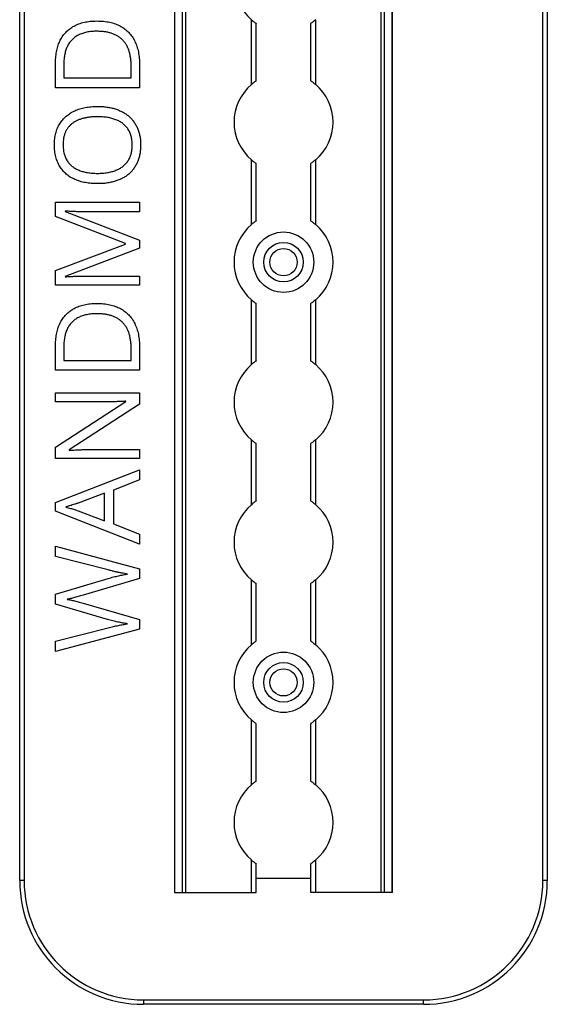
# Model space of a CAD drawing. Header units: millimetres. Extents: x -138 to 5612, y -1401 to 2631.
# Tile 19 of 120: x -138 to -32, y 542 to 741. Entities that reach past the tile are written whole.
import ezdxf

# ---------------------------------------------------------------- set-up
doc = ezdxf.new("R2010")
doc.units = ezdxf.units.MM

msp = doc.modelspace()

# ---------------------------------------------------------------- linework, layer by layer
at = {"color": 7, "linetype": 'Continuous', "lineweight": 25}
for p, q in [((-138.14, 567.5), (-138.14, 1075.06)), ((-137.24, 1075.06), (-137.24, 567.5)), ((-106.84, 1074.51), (-106.84, 565.11)), ((-106.81, 565.11), (-106.81, 1074.51)), ((-105.28, 565.11), (-105.28, 1074.51)), ((-104.57, 565.11), (-104.57, 1074.51)), ((-65.12, 565.11), (-65.12, 1074.51)), ((-64.41, 565.11), (-64.41, 1074.51)), ((-62.87, 565.11), (-62.87, 1074.51)), ((-62.84, 565.11), (-62.84, 1074.51)), ((-32.44, 567.5), (-32.44, 1075.06)), ((-31.54, 1075.06), (-31.54, 567.5)), ((-91.34, 728.36), (-91.34, 741.46)), ((-90.34, 729.11), (-90.34, 740.71)), ((-79.34, 729.11), (-79.34, 740.71)), ((-78.34, 728.36), (-78.34, 741.46)), ((-130.9, 727.71), (-130.9, 732.83)), ((-129.21, 732.53), (-129.21, 729.68)), ((-113.93, 732.32), (-113.93, 727.71)), ((-115.63, 729.68), (-115.63, 732.09)), ((-129.21, 729.68), (-115.63, 729.68)), ((-113.93, 727.71), (-130.9, 727.71)), ((-91.34, 700.06), (-91.34, 713.16)), ((-90.34, 700.81), (-90.34, 712.41)), ((-79.34, 700.81), (-79.34, 712.41)), ((-78.34, 700.06), (-78.34, 713.16)), ((-130.9, 704.58), (-113.93, 704.58)), ((-130.9, 701.67), (-130.9, 704.58)), ((-113.93, 704.58), (-113.93, 702.63)), ((-128.93, 702.78), (-128.93, 702.69)), ((-128.93, 702.69), (-113.93, 696.91)), ((-113.93, 702.63), (-124.79, 702.63)), ((-116.79, 696.21), (-130.9, 701.67)), ((-113.93, 696.91), (-113.93, 695.29)), ((-130.9, 690.75), (-116.79, 696.13)), ((-113.93, 695.29), (-128.95, 689.59)), ((-116.79, 696.13), (-116.79, 696.21)), ((-130.9, 687.82), (-130.9, 690.75)), ((-128.95, 689.59), (-128.95, 689.5)), ((-124.66, 689.66), (-113.93, 689.66)), ((-113.93, 689.66), (-113.93, 687.82)), ((-113.93, 687.82), (-130.9, 687.82)), ((-91.34, 671.76), (-91.34, 684.86)), ((-78.34, 671.76), (-78.34, 684.86)), ((-90.34, 672.51), (-90.34, 684.11)), ((-79.34, 672.51), (-79.34, 684.11)), ((-130.9, 670.63), (-130.9, 675.76)), ((-129.21, 675.46), (-129.21, 672.61)), ((-115.63, 672.61), (-115.63, 675.01)), ((-113.93, 675.25), (-113.93, 670.63)), ((-129.21, 672.61), (-115.63, 672.61)), ((-113.93, 670.63), (-130.9, 670.63)), ((-130.9, 666.07), (-113.93, 666.07)), ((-130.9, 664.21), (-130.9, 666.07)), ((-113.93, 666.07), (-113.93, 663.79)), ((-130.9, 655.05), (-116.69, 664.28)), ((-121.07, 664.21), (-130.9, 664.21)), ((-113.93, 663.79), (-128.18, 654.53)), ((-116.69, 664.28), (-116.69, 664.36)), ((-130.9, 652.79), (-130.9, 655.05)), ((-123.68, 654.62), (-113.93, 654.62)), ((-113.93, 654.62), (-113.93, 652.79)), ((-91.34, 643.46), (-91.34, 656.56)), ((-90.34, 644.21), (-90.34, 655.81)), ((-79.34, 644.21), (-79.34, 655.81)), ((-78.34, 643.46), (-78.34, 656.56)), ((-113.93, 652.79), (-130.9, 652.79)), ((-128.18, 654.53), (-128.18, 654.43)), ((-130.9, 643.9), (-113.93, 650.5)), ((-113.93, 650.5), (-113.93, 648.46)), ((-113.93, 648.46), (-119.22, 646.36)), ((-120.98, 645.77), (-126.35, 643.78)), ((-120.98, 640.22), (-120.98, 645.77)), ((-119.22, 646.36), (-119.22, 639.56)), ((-130.9, 642.13), (-130.9, 643.9)), ((-113.93, 635.48), (-130.9, 642.13)), ((-126.35, 642.24), (-120.98, 640.22)), ((-119.22, 639.56), (-113.93, 637.48)), ((-113.93, 637.48), (-113.93, 635.48)), ((-130.9, 635.07), (-113.93, 630.52)), ((-130.9, 633), (-130.9, 635.07)), ((-120.27, 630.27), (-130.9, 633)), ((-113.93, 630.52), (-113.93, 628.53)), ((-130.9, 625.36), (-120.29, 628.55)), ((-113.93, 628.53), (-125.35, 625.16)), ((-91.34, 615.16), (-91.34, 628.26)), ((-90.34, 615.91), (-90.34, 627.51)), ((-79.34, 615.91), (-79.34, 627.51)), ((-78.34, 615.16), (-78.34, 628.26)), ((-130.9, 623.33), (-130.9, 625.36)), ((-120.37, 620.27), (-130.9, 623.33)), ((-125.34, 623.56), (-113.93, 620.29)), ((-113.93, 620.29), (-113.93, 618.3)), ((-130.9, 615.85), (-120.26, 618.58)), ((-113.93, 618.3), (-130.9, 613.79)), ((-130.9, 613.79), (-130.9, 615.85)), ((-91.34, 586.86), (-91.34, 599.96)), ((-90.34, 587.61), (-90.34, 599.21)), ((-79.34, 587.61), (-79.34, 599.21)), ((-78.34, 586.86), (-78.34, 599.96)), ((-91.34, 565.11), (-91.34, 571.66)), ((-78.34, 565.11), (-78.34, 571.66)), ((-90.34, 565.11), (-90.34, 570.91)), ((-79.34, 565.11), (-79.34, 570.91)), ((-137.24, 567.5), (-138.14, 567.5)), ((-90.34, 568), (-79.34, 568)), ((-31.54, 567.5), (-32.44, 567.5)), ((-106.84, 565.11), (-90.34, 565.11)), ((-62.84, 565.11), (-79.34, 565.11)), ((-113.14, 543.4), (-113.14, 542.5)), ((-113.14, 543.4), (-56.54, 543.4)), ((-56.54, 542.5), (-56.54, 543.4)), ((-56.54, 542.5), (-113.14, 542.5))]:
    msp.add_line(p, q, dxfattribs=at)
for centre, radius in [((-84.84, 692.46), 6.1), ((-84.84, 692.46), 4), ((-84.84, 692.46), 2.75), ((-84.84, 607.56), 6.1), ((-84.84, 607.56), 4), ((-84.84, 607.56), 2.75)]:
    msp.add_circle(centre, radius, dxfattribs=at)
for centre, radius, start, end in [((-84.84, 749.06), 10, 130.5416, 229.4584), ((-84.84, 720.76), 10, 130.5416, 229.4584), ((-84.84, 720.76), 10, 310.5416, 49.4584), ((-84.84, 692.46), 10, 130.5416, 229.4584), ((-84.84, 692.46), 10, 310.5416, 49.4584), ((-84.84, 664.16), 10, 130.5416, 229.4584), ((-84.84, 664.16), 10, 310.5416, 49.4584), ((-84.84, 635.86), 10, 130.5416, 229.4584), ((-84.84, 635.86), 10, 310.5416, 49.4584), ((-84.84, 607.56), 10, 130.5416, 229.4584), ((-84.84, 607.56), 10, 310.5416, 49.4584), ((-84.84, 579.26), 10, 130.5416, 229.4584), ((-84.84, 579.26), 10, 310.5416, 49.4584), ((-113.14, 567.5), 25, 180, 270), ((-113.14, 567.5), 24.1, 180, 270), ((-56.54, 567.5), 25, 270, 0), ((-56.54, 567.5), 24.1, 270, 0)]:
    msp.add_arc(centre, radius, start, end, dxfattribs=at)
for points, knots in [([(-130.9, 732.83), (-130.9, 733.04), (-130.89, 733.46), (-130.85, 734.08), (-130.77, 734.67), (-130.67, 735.24), (-130.54, 735.79), (-130.38, 736.31), (-130.18, 736.81), (-129.96, 737.3), (-129.71, 737.75), (-129.43, 738.18), (-129.12, 738.58), (-128.79, 738.96), (-128.42, 739.31), (-128.03, 739.63), (-127.6, 739.92), (-127.16, 740.19), (-126.68, 740.43), (-126.17, 740.63), (-125.64, 740.81), (-125.08, 740.95), (-124.49, 741.07), (-123.88, 741.14), (-123.24, 741.19), (-122.8, 741.2), (-122.58, 741.2)], [0, 0, 0, 0, 0.047452, 0.093219, 0.137685, 0.180943, 0.222615, 0.263414, 0.303514, 0.342755, 0.381436, 0.419417, 0.457114, 0.494702, 0.532062, 0.56979, 0.60813, 0.647007, 0.686572, 0.727287, 0.768888, 0.811989, 0.856396, 0.902422, 0.950235, 1, 1, 1, 1]), ([(-122.58, 741.2), (-122.34, 741.2), (-121.88, 741.19), (-121.21, 741.14), (-120.57, 741.06), (-119.95, 740.95), (-119.37, 740.8), (-118.81, 740.62), (-118.29, 740.4), (-117.79, 740.16), (-117.32, 739.88), (-116.89, 739.58), (-116.48, 739.24), (-116.1, 738.88), (-115.76, 738.48), (-115.44, 738.06), (-115.15, 737.61), (-114.89, 737.13), (-114.67, 736.62), (-114.47, 736.08), (-114.3, 735.52), (-114.16, 734.93), (-114.06, 734.32), (-113.99, 733.67), (-113.94, 733.01), (-113.93, 732.55), (-113.93, 732.32)], [0, 0, 0, 0, 0.0496734, 0.0972633, 0.1429156, 0.1872228, 0.2296723, 0.270857, 0.3108171, 0.3498994, 0.3880984, 0.4258488, 0.4630322, 0.4998738, 0.5367877, 0.5741777, 0.611928, 0.6505896, 0.6900363, 0.7302374, 0.7716696, 0.8141818, 0.8581224, 0.903715, 0.9510621, 1, 1, 1, 1]), ([(-91.34, 741.46), (-91.23, 741.36), (-91.12, 741.27), (-90.89, 741.1), (-90.78, 741.01), (-90.59, 740.87), (-90.5, 740.81), (-90.38, 740.73), (-90.34, 740.71), (-90.34, 740.71)], [0, 0, 0, 0, 0.25, 0.25, 0.5, 0.5, 0.75, 0.75, 1, 1, 1, 1]), ([(-78.34, 741.46), (-78.46, 741.36), (-78.57, 741.27), (-78.8, 741.1), (-78.9, 741.01), (-79.1, 740.87), (-79.19, 740.81), (-79.31, 740.73), (-79.34, 740.71), (-79.34, 740.71)], [0, 0, 0, 0, 0.25, 0.25, 0.5, 0.5, 0.75, 0.75, 1, 1, 1, 1]), ([(-122.51, 739.12), (-122.69, 739.12), (-123.06, 739.12), (-123.59, 739.07), (-124.1, 739.02), (-124.59, 738.94), (-125.05, 738.83), (-125.48, 738.7), (-125.89, 738.54), (-126.28, 738.37), (-126.64, 738.16), (-126.98, 737.94), (-127.29, 737.69), (-127.58, 737.43), (-127.84, 737.13), (-128.09, 736.82), (-128.31, 736.49), (-128.5, 736.13), (-128.66, 735.75), (-128.82, 735.35), (-128.94, 734.93), (-129.04, 734.49), (-129.12, 734.03), (-129.18, 733.55), (-129.21, 733.05), (-129.21, 732.71), (-129.21, 732.53)], [0, 0, 0, 0, 0.051754, 0.101389, 0.148973, 0.194659, 0.23828, 0.280317, 0.320954, 0.360397, 0.398433, 0.435995, 0.47281, 0.509208, 0.545843, 0.582262, 0.619207, 0.656936, 0.6954, 0.734617, 0.775247, 0.816857, 0.860285, 0.905014, 0.951759, 1, 1, 1, 1]), ([(-115.63, 732.09), (-115.63, 732.37), (-115.64, 732.92), (-115.72, 733.72), (-115.86, 734.46), (-116.04, 735.16), (-116.29, 735.79), (-116.58, 736.37), (-116.94, 736.9), (-117.35, 737.37), (-117.81, 737.78), (-118.32, 738.14), (-118.9, 738.44), (-119.52, 738.69), (-120.19, 738.88), (-120.92, 739.02), (-121.69, 739.1), (-122.23, 739.11), (-122.51, 739.12)], [0, 0, 0, 0, 0.075438, 0.146302, 0.213058, 0.276296, 0.336215, 0.393828, 0.449452, 0.504416, 0.559098, 0.614565, 0.671236, 0.730131, 0.792063, 0.85732, 0.926392, 1, 1, 1, 1]), ([(-90.34, 729.11), (-90.34, 729.11), (-90.35, 729.11), (-90.38, 729.08), (-90.41, 729.07), (-90.5, 729.01), (-90.58, 728.95), (-90.78, 728.81), (-90.89, 728.73), (-91.12, 728.55), (-91.23, 728.46), (-91.34, 728.36)], [0, 0, 0, 0, 0.125, 0.125, 0.25, 0.25, 0.5, 0.5, 0.75, 0.75, 1, 1, 1, 1]), ([(-79.34, 729.11), (-79.34, 729.11), (-79.34, 729.11), (-79.3, 729.08), (-79.28, 729.07), (-79.19, 729.01), (-79.1, 728.95), (-78.91, 728.81), (-78.8, 728.73), (-78.57, 728.55), (-78.46, 728.46), (-78.34, 728.36)], [0, 0, 0, 0, 0.125, 0.125, 0.25, 0.25, 0.5, 0.5, 0.75, 0.75, 1, 1, 1, 1]), ([(-131.12, 716.18), (-131.12, 716.39), (-131.11, 716.79), (-131.06, 717.39), (-130.98, 717.96), (-130.86, 718.5), (-130.71, 719.02), (-130.52, 719.52), (-130.3, 719.99), (-130.05, 720.43), (-129.77, 720.85), (-129.46, 721.24), (-129.12, 721.61), (-128.75, 721.95), (-128.36, 722.26), (-127.94, 722.55), (-127.49, 722.82), (-127.02, 723.05), (-126.52, 723.26), (-126, 723.44), (-125.46, 723.6), (-124.89, 723.72), (-124.3, 723.82), (-123.7, 723.88), (-123.07, 723.93), (-122.64, 723.93), (-122.42, 723.93)], [0, 0, 0, 0, 0.046917, 0.091903, 0.135346, 0.177456, 0.218435, 0.258262, 0.297315, 0.335934, 0.374019, 0.411863, 0.449668, 0.487281, 0.525287, 0.56388, 0.602891, 0.642975, 0.683963, 0.725573, 0.768127, 0.811875, 0.856809, 0.902961, 0.950745, 1, 1, 1, 1]), ([(-122.42, 723.93), (-122.1, 723.93), (-121.48, 723.92), (-120.56, 723.82), (-119.69, 723.67), (-118.87, 723.45), (-118.09, 723.17), (-117.37, 722.83), (-116.71, 722.43), (-116.1, 721.96), (-115.56, 721.44), (-115.08, 720.86), (-114.67, 720.21), (-114.32, 719.51), (-114.04, 718.76), (-113.85, 717.94), (-113.73, 717.06), (-113.72, 716.46), (-113.71, 716.15)], [0, 0, 0, 0, 0.072324, 0.141328, 0.207936, 0.272271, 0.334451, 0.39435, 0.452678, 0.50999, 0.56663, 0.623328, 0.680743, 0.739351, 0.799977, 0.863359, 0.929736, 1, 1, 1, 1]), ([(-122.42, 721.85), (-122.69, 721.85), (-123.2, 721.84), (-123.96, 721.77), (-124.66, 721.67), (-125.33, 721.52), (-125.95, 721.33), (-126.52, 721.09), (-127.05, 720.81), (-127.54, 720.49), (-127.97, 720.12), (-128.35, 719.7), (-128.67, 719.23), (-128.93, 718.71), (-129.13, 718.15), (-129.28, 717.53), (-129.36, 716.87), (-129.37, 716.42), (-129.38, 716.18)], [0, 0, 0, 0, 0.0777002, 0.1512807, 0.2209958, 0.2872296, 0.3502952, 0.4107428, 0.4692514, 0.5259533, 0.5812807, 0.6360411, 0.690696, 0.7467865, 0.8050754, 0.8662444, 0.9310161, 1, 1, 1, 1]), ([(-115.42, 716.15), (-115.42, 716.31), (-115.43, 716.62), (-115.47, 717.08), (-115.53, 717.52), (-115.62, 717.94), (-115.75, 718.33), (-115.89, 718.71), (-116.07, 719.06), (-116.27, 719.38), (-116.49, 719.69), (-116.74, 719.97), (-117.01, 720.24), (-117.31, 720.48), (-117.62, 720.71), (-117.96, 720.91), (-118.32, 721.09), (-118.7, 721.25), (-119.11, 721.39), (-119.53, 721.52), (-119.97, 721.62), (-120.42, 721.71), (-120.9, 721.77), (-121.39, 721.82), (-121.9, 721.84), (-122.25, 721.85), (-122.42, 721.85)], [0, 0, 0, 0, 0.04684, 0.091834, 0.13478, 0.176242, 0.216125, 0.255001, 0.292842, 0.330066, 0.366924, 0.403419, 0.440075, 0.476901, 0.514574, 0.55283, 0.591717, 0.63203, 0.673492, 0.715712, 0.75968, 0.80461, 0.851198, 0.898918, 0.948821, 1, 1, 1, 1]), ([(-122.44, 708.33), (-122.65, 708.33), (-123.07, 708.33), (-123.69, 708.38), (-124.29, 708.44), (-124.87, 708.53), (-125.43, 708.65), (-125.97, 708.8), (-126.49, 708.98), (-126.99, 709.18), (-127.46, 709.41), (-127.92, 709.66), (-128.34, 709.95), (-128.73, 710.26), (-129.1, 710.6), (-129.44, 710.97), (-129.75, 711.37), (-130.04, 711.79), (-130.29, 712.24), (-130.51, 712.73), (-130.71, 713.23), (-130.85, 713.77), (-130.98, 714.33), (-131.06, 714.93), (-131.11, 715.54), (-131.12, 715.97), (-131.12, 716.18)], [0, 0, 0, 0, 0.0478769, 0.0945523, 0.1398395, 0.1838645, 0.2267464, 0.268614, 0.309851, 0.3502573, 0.3899483, 0.4286512, 0.466829, 0.5045696, 0.5421109, 0.5796522, 0.6175953, 0.6559873, 0.6949153, 0.7345083, 0.7751171, 0.8170542, 0.8601891, 0.9048661, 0.9515996, 1, 1, 1, 1]), ([(-129.38, 716.18), (-129.37, 716.02), (-129.37, 715.71), (-129.33, 715.24), (-129.27, 714.8), (-129.17, 714.38), (-129.05, 713.99), (-128.91, 713.61), (-128.74, 713.26), (-128.54, 712.93), (-128.32, 712.61), (-128.07, 712.32), (-127.8, 712.06), (-127.51, 711.81), (-127.2, 711.58), (-126.87, 711.37), (-126.51, 711.19), (-126.13, 711.02), (-125.73, 710.88), (-125.32, 710.75), (-124.88, 710.64), (-124.42, 710.56), (-123.95, 710.49), (-123.46, 710.44), (-122.95, 710.41), (-122.6, 710.41), (-122.42, 710.41)], [0, 0, 0, 0, 0.0467965, 0.0917198, 0.1346259, 0.1763754, 0.2165399, 0.255258, 0.2935134, 0.3308174, 0.3677166, 0.4044657, 0.4413225, 0.4780717, 0.5155607, 0.5533862, 0.5922439, 0.6323444, 0.6735651, 0.7158421, 0.7595218, 0.8044103, 0.8506706, 0.8986788, 0.9485351, 1, 1, 1, 1]), ([(-113.71, 716.15), (-113.72, 715.83), (-113.73, 715.21), (-113.85, 714.31), (-114.04, 713.48), (-114.32, 712.71), (-114.67, 712), (-115.08, 711.35), (-115.56, 710.77), (-116.11, 710.25), (-116.72, 709.79), (-117.39, 709.4), (-118.11, 709.07), (-118.89, 708.79), (-119.72, 708.59), (-120.59, 708.43), (-121.5, 708.34), (-122.12, 708.33), (-122.44, 708.33)], [0, 0, 0, 0, 0.071666, 0.139197, 0.203219, 0.264466, 0.323199, 0.38064, 0.437009, 0.493331, 0.550205, 0.608153, 0.667719, 0.729367, 0.793384, 0.859516, 0.928353, 1, 1, 1, 1]), ([(-122.42, 710.41), (-122.25, 710.41), (-121.9, 710.41), (-121.39, 710.44), (-120.9, 710.49), (-120.42, 710.56), (-119.97, 710.64), (-119.53, 710.75), (-119.11, 710.87), (-118.7, 711.02), (-118.32, 711.18), (-117.96, 711.36), (-117.62, 711.57), (-117.31, 711.8), (-117.01, 712.04), (-116.74, 712.31), (-116.5, 712.6), (-116.27, 712.91), (-116.07, 713.24), (-115.89, 713.59), (-115.75, 713.96), (-115.62, 714.36), (-115.53, 714.78), (-115.47, 715.22), (-115.43, 715.67), (-115.42, 715.99), (-115.42, 716.15)], [0, 0, 0, 0, 0.051101, 0.100928, 0.148576, 0.195139, 0.240002, 0.28398, 0.326136, 0.367647, 0.40803, 0.447008, 0.485379, 0.523189, 0.560172, 0.596772, 0.633716, 0.670518, 0.707971, 0.746052, 0.78487, 0.824692, 0.866091, 0.908972, 0.953565, 1, 1, 1, 1]), ([(-91.34, 713.16), (-91.23, 713.06), (-91.12, 712.97), (-90.89, 712.8), (-90.78, 712.71), (-90.59, 712.57), (-90.5, 712.51), (-90.38, 712.43), (-90.34, 712.41), (-90.34, 712.41)], [0, 0, 0, 0, 0.25, 0.25, 0.5, 0.5, 0.75, 0.75, 1, 1, 1, 1]), ([(-78.34, 713.16), (-78.46, 713.06), (-78.57, 712.97), (-78.8, 712.8), (-78.9, 712.71), (-79.1, 712.57), (-79.19, 712.51), (-79.31, 712.43), (-79.34, 712.41), (-79.34, 712.41)], [0, 0, 0, 0, 0.25, 0.25, 0.5, 0.5, 0.75, 0.75, 1, 1, 1, 1]), ([(-124.79, 702.63), (-125.05, 702.63), (-125.55, 702.63), (-126.3, 702.65), (-127.04, 702.68), (-127.73, 702.7), (-128.35, 702.74), (-128.74, 702.77), (-128.93, 702.78)], [0, 0, 0, 0, 0.18235, 0.366387, 0.545523, 0.71471, 0.868184, 1, 1, 1, 1]), ([(-90.34, 700.81), (-90.34, 700.81), (-90.35, 700.81), (-90.38, 700.78), (-90.41, 700.77), (-90.5, 700.71), (-90.58, 700.65), (-90.78, 700.51), (-90.89, 700.43), (-91.12, 700.25), (-91.23, 700.16), (-91.34, 700.06)], [0, 0, 0, 0, 0.125, 0.125, 0.25, 0.25, 0.5, 0.5, 0.75, 0.75, 1, 1, 1, 1]), ([(-79.34, 700.81), (-79.34, 700.81), (-79.34, 700.81), (-79.3, 700.78), (-79.28, 700.77), (-79.19, 700.71), (-79.1, 700.65), (-78.91, 700.51), (-78.8, 700.43), (-78.57, 700.25), (-78.46, 700.16), (-78.34, 700.06)], [0, 0, 0, 0, 0.125, 0.125, 0.25, 0.25, 0.5, 0.5, 0.75, 0.75, 1, 1, 1, 1]), ([(-128.95, 689.5), (-128.77, 689.51), (-128.39, 689.55), (-127.76, 689.58), (-127.05, 689.61), (-126.28, 689.64), (-125.48, 689.65), (-124.93, 689.66), (-124.66, 689.66)], [0, 0, 0, 0, 0.123014, 0.270684, 0.437474, 0.617814, 0.807723, 1, 1, 1, 1]), ([(-91.34, 684.86), (-91.23, 684.76), (-91.12, 684.67), (-90.89, 684.5), (-90.78, 684.41), (-90.59, 684.27), (-90.5, 684.21), (-90.38, 684.13), (-90.34, 684.11), (-90.34, 684.11)], [0, 0, 0, 0, 0.25, 0.25, 0.5, 0.5, 0.75, 0.75, 1, 1, 1, 1]), ([(-78.34, 684.86), (-78.46, 684.76), (-78.57, 684.67), (-78.8, 684.5), (-78.9, 684.41), (-79.1, 684.27), (-79.19, 684.21), (-79.31, 684.13), (-79.34, 684.11), (-79.34, 684.11)], [0, 0, 0, 0, 0.25, 0.25, 0.5, 0.5, 0.75, 0.75, 1, 1, 1, 1]), ([(-130.9, 675.76), (-130.9, 675.97), (-130.89, 676.39), (-130.85, 677), (-130.77, 677.6), (-130.67, 678.17), (-130.54, 678.71), (-130.38, 679.24), (-130.18, 679.74), (-129.96, 680.22), (-129.71, 680.68), (-129.43, 681.1), (-129.12, 681.51), (-128.79, 681.88), (-128.42, 682.23), (-128.03, 682.56), (-127.6, 682.85), (-127.16, 683.12), (-126.68, 683.36), (-126.17, 683.56), (-125.64, 683.74), (-125.08, 683.88), (-124.49, 683.99), (-123.88, 684.07), (-123.24, 684.11), (-122.8, 684.12), (-122.58, 684.12)], [0, 0, 0, 0, 0.047452, 0.093219, 0.137685, 0.180943, 0.222615, 0.263414, 0.303514, 0.342755, 0.381436, 0.419417, 0.457114, 0.494702, 0.532062, 0.56979, 0.60813, 0.647007, 0.686572, 0.727287, 0.768888, 0.811989, 0.856396, 0.902422, 0.950235, 1, 1, 1, 1]), ([(-122.58, 684.12), (-122.34, 684.12), (-121.88, 684.11), (-121.21, 684.07), (-120.57, 683.98), (-119.95, 683.87), (-119.37, 683.72), (-118.81, 683.55), (-118.29, 683.33), (-117.79, 683.09), (-117.32, 682.81), (-116.89, 682.5), (-116.48, 682.17), (-116.1, 681.81), (-115.76, 681.41), (-115.44, 680.99), (-115.15, 680.53), (-114.89, 680.05), (-114.67, 679.54), (-114.47, 679), (-114.3, 678.44), (-114.16, 677.86), (-114.06, 677.24), (-113.99, 676.6), (-113.94, 675.93), (-113.93, 675.48), (-113.93, 675.25)], [0, 0, 0, 0, 0.049673, 0.097263, 0.142916, 0.187223, 0.229672, 0.270857, 0.310817, 0.349899, 0.388098, 0.425849, 0.463032, 0.499874, 0.536788, 0.574178, 0.611928, 0.65059, 0.690036, 0.730237, 0.77167, 0.814182, 0.858122, 0.903715, 0.951062, 1, 1, 1, 1]), ([(-122.51, 682.05), (-122.69, 682.04), (-123.06, 682.04), (-123.59, 682), (-124.1, 681.94), (-124.59, 681.86), (-125.05, 681.76), (-125.48, 681.62), (-125.89, 681.47), (-126.28, 681.29), (-126.64, 681.09), (-126.98, 680.87), (-127.29, 680.62), (-127.58, 680.35), (-127.84, 680.06), (-128.09, 679.75), (-128.31, 679.41), (-128.5, 679.05), (-128.66, 678.67), (-128.82, 678.28), (-128.94, 677.86), (-129.04, 677.42), (-129.12, 676.96), (-129.18, 676.47), (-129.21, 675.97), (-129.21, 675.63), (-129.21, 675.46)], [0, 0, 0, 0, 0.051754, 0.101389, 0.148973, 0.194659, 0.23828, 0.280317, 0.320954, 0.360397, 0.398433, 0.435995, 0.47281, 0.509208, 0.545843, 0.582262, 0.619207, 0.656936, 0.6954, 0.734617, 0.775247, 0.816857, 0.860285, 0.905014, 0.951759, 1, 1, 1, 1]), ([(-115.63, 675.01), (-115.63, 675.3), (-115.64, 675.85), (-115.72, 676.65), (-115.86, 677.39), (-116.04, 678.08), (-116.29, 678.72), (-116.58, 679.3), (-116.94, 679.82), (-117.35, 680.29), (-117.81, 680.71), (-118.32, 681.07), (-118.9, 681.37), (-119.52, 681.62), (-120.19, 681.81), (-120.92, 681.95), (-121.69, 682.03), (-122.23, 682.04), (-122.51, 682.05)], [0, 0, 0, 0, 0.075438, 0.146302, 0.213058, 0.276296, 0.336215, 0.393828, 0.449452, 0.504416, 0.559098, 0.614565, 0.671236, 0.730131, 0.792063, 0.85732, 0.926392, 1, 1, 1, 1]), ([(-90.34, 672.51), (-90.34, 672.51), (-90.35, 672.51), (-90.38, 672.48), (-90.41, 672.47), (-90.5, 672.41), (-90.58, 672.35), (-90.78, 672.21), (-90.89, 672.13), (-91.12, 671.95), (-91.23, 671.86), (-91.34, 671.76)], [0, 0, 0, 0, 0.125, 0.125, 0.25, 0.25, 0.5, 0.5, 0.75, 0.75, 1, 1, 1, 1]), ([(-79.34, 672.51), (-79.34, 672.51), (-79.34, 672.51), (-79.3, 672.48), (-79.28, 672.47), (-79.19, 672.41), (-79.1, 672.35), (-78.91, 672.21), (-78.8, 672.13), (-78.57, 671.95), (-78.46, 671.86), (-78.34, 671.76)], [0, 0, 0, 0, 0.125, 0.125, 0.25, 0.25, 0.5, 0.5, 0.75, 0.75, 1, 1, 1, 1]), ([(-116.69, 664.36), (-116.77, 664.36), (-116.93, 664.35), (-117.2, 664.33), (-117.51, 664.32), (-117.99, 664.3), (-118.64, 664.27), (-119.46, 664.24), (-120.27, 664.21), (-120.81, 664.21), (-121.07, 664.21)], [0, 0, 0, 0, 0.051201, 0.112607, 0.183437, 0.264513, 0.441587, 0.632769, 0.823093, 1, 1, 1, 1]), ([(-128.18, 654.43), (-127.98, 654.45), (-127.55, 654.47), (-126.87, 654.51), (-126.13, 654.56), (-125.33, 654.59), (-124.51, 654.62), (-123.96, 654.62), (-123.68, 654.62)], [0, 0, 0, 0, 0.1346773, 0.2869339, 0.453721, 0.6302745, 0.8136457, 1, 1, 1, 1]), ([(-91.34, 656.56), (-91.23, 656.46), (-91.12, 656.37), (-90.89, 656.2), (-90.78, 656.11), (-90.59, 655.97), (-90.5, 655.91), (-90.38, 655.83), (-90.34, 655.81), (-90.34, 655.81)], [0, 0, 0, 0, 0.25, 0.25, 0.5, 0.5, 0.75, 0.75, 1, 1, 1, 1]), ([(-78.34, 656.56), (-78.46, 656.46), (-78.57, 656.37), (-78.8, 656.2), (-78.9, 656.11), (-79.1, 655.97), (-79.19, 655.91), (-79.31, 655.83), (-79.34, 655.81), (-79.34, 655.81)], [0, 0, 0, 0, 0.25, 0.25, 0.5, 0.5, 0.75, 0.75, 1, 1, 1, 1]), ([(-126.35, 643.78), (-126.39, 643.77), (-126.48, 643.74), (-126.63, 643.69), (-126.82, 643.62), (-127.12, 643.53), (-127.53, 643.4), (-127.94, 643.26), (-128.26, 643.17), (-128.48, 643.09), (-128.68, 643.03), (-128.8, 642.99), (-128.85, 642.97)], [0, 0, 0, 0, 0.048345, 0.109923, 0.185955, 0.275209, 0.469, 0.670653, 0.767775, 0.854545, 0.932648, 1, 1, 1, 1]), ([(-128.85, 642.97), (-128.69, 642.93), (-128.38, 642.85), (-127.91, 642.72), (-127.46, 642.6), (-127.05, 642.46), (-126.68, 642.35), (-126.45, 642.27), (-126.35, 642.24)], [0, 0, 0, 0, 0.188916, 0.376296, 0.557333, 0.724487, 0.873715, 1, 1, 1, 1]), ([(-90.34, 644.21), (-90.34, 644.21), (-90.35, 644.21), (-90.38, 644.18), (-90.41, 644.17), (-90.5, 644.11), (-90.58, 644.05), (-90.78, 643.91), (-90.89, 643.83), (-91.12, 643.65), (-91.23, 643.56), (-91.34, 643.46)], [0, 0, 0, 0, 0.125, 0.125, 0.25, 0.25, 0.5, 0.5, 0.75, 0.75, 1, 1, 1, 1]), ([(-79.34, 644.21), (-79.34, 644.21), (-79.34, 644.21), (-79.3, 644.18), (-79.28, 644.17), (-79.19, 644.11), (-79.1, 644.05), (-78.91, 643.91), (-78.8, 643.83), (-78.57, 643.65), (-78.46, 643.56), (-78.34, 643.46)], [0, 0, 0, 0, 0.125, 0.125, 0.25, 0.25, 0.5, 0.5, 0.75, 0.75, 1, 1, 1, 1]), ([(-120.29, 628.55), (-120.11, 628.6), (-119.75, 628.71), (-119.22, 628.85), (-118.69, 628.98), (-118.18, 629.1), (-117.69, 629.2), (-117.22, 629.29), (-116.77, 629.38), (-116.48, 629.43), (-116.34, 629.45)], [0, 0, 0, 0, 0.138815, 0.276129, 0.41033, 0.540228, 0.665248, 0.783098, 0.894781, 1, 1, 1, 1]), ([(-116.34, 629.45), (-116.54, 629.48), (-116.94, 629.54), (-117.55, 629.65), (-118.19, 629.78), (-118.86, 629.92), (-119.56, 630.09), (-120.03, 630.21), (-120.27, 630.27)], [0, 0, 0, 0, 0.146925, 0.302177, 0.465132, 0.636532, 0.814938, 1, 1, 1, 1]), ([(-91.34, 628.26), (-91.23, 628.16), (-91.12, 628.07), (-90.89, 627.9), (-90.78, 627.81), (-90.59, 627.67), (-90.5, 627.61), (-90.38, 627.53), (-90.34, 627.51), (-90.34, 627.51)], [0, 0, 0, 0, 0.25, 0.25, 0.5, 0.5, 0.75, 0.75, 1, 1, 1, 1]), ([(-78.34, 628.26), (-78.46, 628.16), (-78.57, 628.07), (-78.8, 627.9), (-78.9, 627.81), (-79.1, 627.67), (-79.19, 627.61), (-79.31, 627.53), (-79.34, 627.51), (-79.34, 627.51)], [0, 0, 0, 0, 0.25, 0.25, 0.5, 0.5, 0.75, 0.75, 1, 1, 1, 1]), ([(-125.35, 625.16), (-125.51, 625.12), (-125.84, 625.02), (-126.33, 624.88), (-126.81, 624.75), (-127.26, 624.63), (-127.67, 624.53), (-128.04, 624.44), (-128.33, 624.38), (-128.51, 624.34), (-128.58, 624.33)], [0, 0, 0, 0, 0.1529286, 0.3062786, 0.4560929, 0.5981232, 0.7281208, 0.8415996, 0.9333505, 1, 1, 1, 1]), ([(-128.58, 624.33), (-128.51, 624.32), (-128.33, 624.29), (-128.04, 624.24), (-127.69, 624.17), (-127.28, 624.08), (-126.82, 623.97), (-126.34, 623.84), (-125.84, 623.71), (-125.51, 623.61), (-125.34, 623.56)], [0, 0, 0, 0, 0.065837, 0.155317, 0.267108, 0.394133, 0.534406, 0.685214, 0.841551, 1, 1, 1, 1]), ([(-116.34, 619.39), (-116.5, 619.41), (-116.81, 619.46), (-117.3, 619.54), (-117.79, 619.64), (-118.3, 619.74), (-118.81, 619.86), (-119.33, 619.99), (-119.85, 620.13), (-120.2, 620.22), (-120.37, 620.27)], [0, 0, 0, 0, 0.113008, 0.232308, 0.354669, 0.480795, 0.608271, 0.737947, 0.868241, 1, 1, 1, 1]), ([(-120.26, 618.58), (-120.08, 618.62), (-119.73, 618.71), (-119.21, 618.83), (-118.7, 618.95), (-118.21, 619.06), (-117.73, 619.16), (-117.25, 619.24), (-116.8, 619.32), (-116.49, 619.37), (-116.34, 619.39)], [0, 0, 0, 0, 0.136857, 0.270586, 0.401407, 0.527461, 0.650457, 0.770277, 0.886555, 1, 1, 1, 1]), ([(-90.34, 615.91), (-90.34, 615.91), (-90.35, 615.91), (-90.38, 615.88), (-90.41, 615.87), (-90.5, 615.81), (-90.58, 615.75), (-90.78, 615.61), (-90.89, 615.53), (-91.12, 615.35), (-91.23, 615.26), (-91.34, 615.16)], [0, 0, 0, 0, 0.125, 0.125, 0.25, 0.25, 0.5, 0.5, 0.75, 0.75, 1, 1, 1, 1]), ([(-79.34, 615.91), (-79.34, 615.91), (-79.34, 615.91), (-79.3, 615.88), (-79.28, 615.87), (-79.19, 615.81), (-79.1, 615.75), (-78.91, 615.61), (-78.8, 615.53), (-78.57, 615.35), (-78.46, 615.26), (-78.34, 615.16)], [0, 0, 0, 0, 0.125, 0.125, 0.25, 0.25, 0.5, 0.5, 0.75, 0.75, 1, 1, 1, 1]), ([(-91.34, 599.96), (-91.23, 599.86), (-91.12, 599.77), (-90.89, 599.6), (-90.78, 599.51), (-90.59, 599.37), (-90.5, 599.31), (-90.38, 599.23), (-90.34, 599.21), (-90.34, 599.21)], [0, 0, 0, 0, 0.25, 0.25, 0.5, 0.5, 0.75, 0.75, 1, 1, 1, 1]), ([(-78.34, 599.96), (-78.46, 599.86), (-78.57, 599.77), (-78.8, 599.6), (-78.9, 599.51), (-79.1, 599.37), (-79.19, 599.31), (-79.31, 599.23), (-79.34, 599.21), (-79.34, 599.21)], [0, 0, 0, 0, 0.25, 0.25, 0.5, 0.5, 0.75, 0.75, 1, 1, 1, 1]), ([(-90.34, 587.61), (-90.34, 587.61), (-90.35, 587.61), (-90.38, 587.58), (-90.41, 587.57), (-90.5, 587.51), (-90.58, 587.45), (-90.78, 587.31), (-90.89, 587.23), (-91.12, 587.05), (-91.23, 586.96), (-91.34, 586.86)], [0, 0, 0, 0, 0.125, 0.125, 0.25, 0.25, 0.5, 0.5, 0.75, 0.75, 1, 1, 1, 1]), ([(-79.34, 587.61), (-79.34, 587.61), (-79.34, 587.61), (-79.3, 587.58), (-79.28, 587.57), (-79.19, 587.51), (-79.1, 587.45), (-78.91, 587.31), (-78.8, 587.23), (-78.57, 587.05), (-78.46, 586.96), (-78.34, 586.86)], [0, 0, 0, 0, 0.125, 0.125, 0.25, 0.25, 0.5, 0.5, 0.75, 0.75, 1, 1, 1, 1]), ([(-91.34, 571.66), (-91.23, 571.56), (-91.12, 571.47), (-90.89, 571.3), (-90.78, 571.21), (-90.59, 571.07), (-90.5, 571.01), (-90.38, 570.93), (-90.34, 570.91), (-90.34, 570.91)], [0, 0, 0, 0, 0.25, 0.25, 0.5, 0.5, 0.75, 0.75, 1, 1, 1, 1]), ([(-78.34, 571.66), (-78.46, 571.56), (-78.57, 571.47), (-78.8, 571.3), (-78.9, 571.21), (-79.1, 571.07), (-79.19, 571.01), (-79.31, 570.93), (-79.34, 570.91), (-79.34, 570.91)], [0, 0, 0, 0, 0.25, 0.25, 0.5, 0.5, 0.75, 0.75, 1, 1, 1, 1])]:
    msp.add_open_spline(points, degree=3, knots=knots, dxfattribs=at)

doc.saveas('drawing.dxf')
